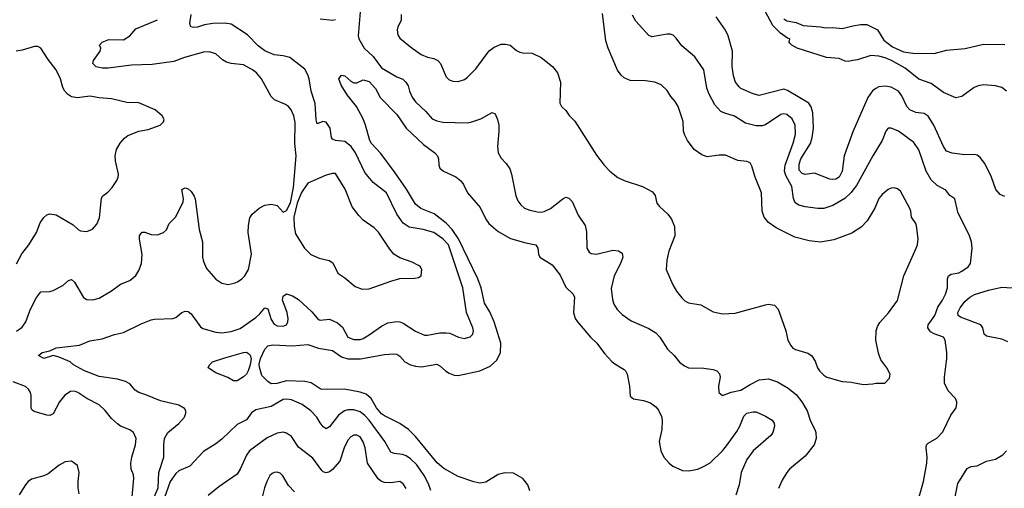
# Model space of a CAD drawing. Header units: inches. Extents: x 1245430 to 1420861, y 606325 to 671315.
# Tile 95 of 256: x 1294573 to 1300986, y 654247 to 657295. Entities that reach past the tile are written whole.
import ezdxf

# ---------------------------------------------------------------- set-up
doc = ezdxf.new("R2010")
doc.units = ezdxf.units.IN
doc.header["$MEASUREMENT"] = 0
doc.layers.add('B2695', color=7, linetype='Continuous')
doc.layers.add('B3605', color=7, linetype='Continuous')

msp = doc.modelspace()

# ---------------------------------------------------------------- linework, layer by layer
at = {"layer": 'B2695', "color": 5}
for points, elevation in [([(1295449.2, 654189.2), (1295474.4, 654250), (1295479.8, 654350), (1295511.1, 654450), (1295511.5, 654530), (1295516.8, 654570), (1295538, 654610), (1295610, 654667.2), (1295645.4, 654710), (1295654.5, 654734.5), (1295654.4, 654750), (1295645.6, 654765.6), (1295610, 654788), (1295490, 654815.4), (1295395.6, 654855.6), (1295349.6, 654870), (1295324.2, 654884.2), (1295290, 654926), (1295261.5, 654941.5), (1295210, 654956.2), (1295090, 654974.8), (1294994, 655010), (1294923.7, 655050), (1294902.7, 655070), (1294830, 655100.7), (1294790, 655109.8), (1294730, 655091.8), (1294696, 655110), (1294719, 655130), (1294770, 655142), (1294810, 655161.1), (1294961.7, 655178.3), (1295030, 655207), (1295110, 655219), (1295190, 655247.6), (1295250, 655259.5), (1295363.9, 655316.1), (1295430, 655343.5), (1295450, 655347.6), (1295570, 655350.3), (1295590, 655358), (1295630, 655390.4), (1295650, 655399.3), (1295670, 655396.4), (1295690, 655381.6), (1295750, 655297.6), (1295765.6, 655285.6), (1295850, 655261.5), (1295890, 655259), (1295950, 655266), (1296010, 655286.9), (1296110, 655358.6), (1296137.3, 655382.7), (1296170, 655421.3), (1296190, 655414.8), (1296210, 655345.5), (1296230, 655314.6), (1296250, 655304.5), (1296290, 655300.8), (1296310, 655310.5), (1296318.7, 655330), (1296320.8, 655350), (1296314.6, 655390), (1296285.6, 655470), (1296290, 655496.3), (1296310, 655511.8), (1296350, 655499.6), (1296390, 655474.4), (1296475.4, 655395.4), (1296510, 655352.8), (1296523.6, 655343.6), (1296530, 655340.2), (1296590, 655346), (1296644, 655324), (1296674.7, 655294.7), (1296710, 655230.4), (1296750, 655213.8), (1296790, 655213.8), (1296810, 655221.3), (1296850, 655244.7), (1296930, 655302.3), (1296970, 655323.8), (1297030, 655332.2), (1297050, 655330.4), (1297070, 655321.6), (1297150, 655268.5), (1297210, 655243.8), (1297230, 655242.4), (1297310, 655257), (1297350, 655258.4), (1297375.3, 655255.3), (1297431, 655230), (1297470, 655222), (1297508.1, 655231.9), (1297523.6, 655250), (1297527.8, 655270), (1297524.7, 655290), (1297483.1, 655390), (1297458.6, 655550), (1297366, 655830), (1297330, 655870.7), (1297270, 655910.6), (1297201.2, 655930), (1297110, 655945.5), (1297071, 655971), (1297029, 656030), (1296961.8, 656170), (1296875.8, 656235.9), (1296820.2, 656300.2), (1296759.2, 656430), (1296731.3, 656471.3), (1296690, 656502), (1296629, 656510), (1296610, 656518.4), (1296603.9, 656530), (1296594.6, 656590), (1296570, 656628.2), (1296547.2, 656632.8), (1296510, 656617), (1296503.7, 656643.7), (1296496.7, 656750), (1296471.2, 656830), (1296459.1, 656910), (1296450, 656936.9), (1296430, 656972.9), (1296333, 657050), (1296290, 657060.5), (1296230, 657067.5), (1296170, 657092.8), (1296126.5, 657126.5), (1296056.3, 657196.3), (1295950, 657265.4), (1295910, 657273.5), (1295830, 657270.7), (1295777.4, 657262.6), (1295730, 657247), (1295705.2, 657245.2), (1295686.6, 657250), (1295680.7, 657270), (1295689.6, 657330)], 940), ([(1296792.4, 657372.4), (1296778, 657190), (1296782.3, 657170), (1296817.6, 657110), (1296875.1, 657055.1), (1296930, 656982.7), (1297030, 656924.5), (1297067.7, 656907.7), (1297088.7, 656890), (1297104.2, 656864.2), (1297112.7, 656830), (1297130, 656790.6), (1297150, 656760.4), (1297218.5, 656698.5), (1297260.3, 656650), (1297290, 656636.5), (1297330, 656629.3), (1297490, 656624.9), (1297519, 656630), (1297577.2, 656650), (1297650, 656690.6), (1297670, 656682.8), (1297685.9, 656645.9), (1297693.1, 656610), (1297694.3, 656570), (1297685.2, 656470), (1297690.3, 656430.3), (1297710, 656395.5), (1297740.8, 656360.8), (1297764.5, 656324.5), (1297776.5, 656290), (1297805.7, 656150), (1297817.8, 656117.8), (1297836.4, 656090), (1297862, 656070), (1297895.9, 656055.9), (1297944.7, 656044.7), (1297970, 656044), (1297990, 656047.9), (1298030, 656067.8), (1298110, 656130.4), (1298130, 656140.4), (1298150, 656134.9), (1298171.9, 656111.9), (1298210, 656024), (1298255.8, 655955.8), (1298264.5, 655915.5), (1298266.4, 655810), (1298282.9, 655782.9), (1298294.9, 655774.9), (1298330, 655770.4), (1298436.1, 655796.1), (1298472.4, 655792.4), (1298496.5, 655776.5), (1298501.1, 655750), (1298486, 655710), (1298444.6, 655630), (1298426, 655546), (1298434.3, 655474.3), (1298443.9, 655443.9), (1298464.9, 655410), (1298497, 655377), (1298555.1, 655335.1), (1298670, 655286.9), (1298717.3, 655257.3), (1298743.6, 655230), (1298791.5, 655151.5), (1298836.3, 655110), (1298870, 655067.3), (1298902.3, 655042.3), (1298930.3, 655030.3), (1299030, 655027.9), (1299090, 655018.9), (1299114.8, 655010), (1299132, 654992), (1299135.5, 654970), (1299125.5, 654910), (1299127.7, 654870), (1299150, 654851), (1299207.5, 654872.5), (1299270, 654885.7), (1299330, 654922.7), (1299390, 654952.8), (1299450, 654959.3), (1299510, 654939.2), (1299579, 654899), (1299630, 654856.9), (1299667.8, 654810), (1299702.4, 654750), (1299723.1, 654683.1), (1299751.7, 654630), (1299758.9, 654610), (1299761.7, 654570), (1299747, 654530), (1299690, 654455.6), (1299587.7, 654370), (1299570.3, 654349.7), (1299539.9, 654300.1), (1299515.1, 654244.9)], 940), ([(1297058, 657330), (1297057, 657290), (1297037, 657250), (1297032.2, 657230), (1297036.7, 657196.7), (1297050, 657176.3), (1297130.3, 657110), (1297188.5, 657070), (1297230, 657051.5), (1297270, 657042.3), (1297297.1, 657030), (1297312.9, 657010), (1297350, 656923.8), (1297370, 656904.9), (1297394.6, 656894.6), (1297430, 656893.1), (1297470, 656907.2), (1297490, 656921.1), (1297544.9, 656975.1), (1297630, 657092), (1297663.3, 657116.7), (1297710, 657136), (1297736.5, 657136.5), (1297768.7, 657128.7), (1297810, 657094), (1297830, 657084), (1297850, 657079.1), (1297910, 657077.1), (1297970.5, 657050), (1298043.8, 656990), (1298075.8, 656950), (1298094.9, 656890), (1298091.6, 656751.6), (1298102, 656730), (1298130, 656704.7), (1298153, 656673), (1298190, 656634.8), (1298330, 656414), (1298379.3, 656350), (1298416.3, 656310), (1298469, 656269), (1298510, 656250.3), (1298630.3, 656210.3), (1298695.1, 656175.1), (1298711.8, 656151.8), (1298722, 656102), (1298739.9, 656079.9), (1298794.8, 656030), (1298818.3, 655998.3), (1298837.1, 655950), (1298839.5, 655890), (1298802, 655790), (1298788.5, 655730), (1298784.4, 655670), (1298826.4, 655570), (1298850.4, 655530), (1298885.9, 655485.9), (1298905.9, 655465.9), (1298930, 655454), (1299010, 655439.5), (1299090, 655394), (1299150, 655382.6), (1299234, 655386), (1299430, 655441.3), (1299450, 655444.4), (1299490, 655437.1), (1299513.1, 655413.1), (1299563, 655270), (1299575.5, 655210), (1299595.1, 655175.1), (1299610, 655159.1), (1299626, 655150), (1299706.7, 655126.7), (1299730.2, 655110.2), (1299754.4, 655074.4), (1299770.4, 655030), (1299782.4, 655010), (1299810, 654981.6), (1299830, 654970.4), (1299930, 654940.5), (1299990, 654936.3), (1300000, 654934.6)], 960), ([(1300000, 655910.7), (1299993.6, 655906.4), (1299876.7, 655863.3), (1299790, 655847.3), (1299716.2, 655856.2), (1299621, 655881), (1299501, 655941), (1299450, 655976), (1299421.4, 656010), (1299408.7, 656050), (1299404, 656170), (1299364.2, 656270), (1299342.7, 656342.7), (1299330, 656365.2), (1299310, 656373.6), (1299250, 656379.6), (1299170, 656413), (1299130, 656414.7), (1299050, 656403), (1299016, 656416), (1298966.6, 656450), (1298922.9, 656510), (1298904.9, 656544.9), (1298897.4, 656570), (1298893.7, 656633.7), (1298861.3, 656730), (1298842.9, 656762.9), (1298815.3, 656795.3), (1298790, 656835.6), (1298751.8, 656871.8), (1298710, 656888.4), (1298650, 656898.5), (1298550, 656899.7), (1298510, 656916.2), (1298490, 656934), (1298467.9, 656967.9), (1298405.4, 657110), (1298390, 657159), (1298370, 657335.3)], 960), ([(1300000, 656186.5), (1299988.7, 656171.3), (1299948.4, 656131.6), (1299870, 656085.6), (1299810, 656067.4), (1299772.7, 656067.3), (1299690, 656077.2), (1299649, 656089), (1299624.8, 656104.8), (1299612.3, 656132.3), (1299601.8, 656210), (1299562.6, 656282.6), (1299553.9, 656310), (1299558.1, 656350), (1299611.5, 656491.5), (1299627.3, 656550), (1299623.2, 656610), (1299603.5, 656650), (1299570, 656677.8), (1299550, 656683.8), (1299530, 656678.8), (1299430, 656612.4), (1299410, 656605.7), (1299370, 656605.2), (1299301.3, 656621.3), (1299230, 656668.6), (1299166.3, 656686.3), (1299139, 656699), (1299101.6, 656741.6), (1299064.5, 656810), (1299047.7, 656850), (1299028.3, 656968.3), (1298970, 657053.3), (1298885.2, 657125.2), (1298850, 657175.1), (1298830, 657194), (1298810, 657200.5), (1298790, 657200.5), (1298690, 657184.4), (1298670, 657192.8), (1298586.4, 657286.4), (1298564.1, 657324.1)], 940), ([(1300000, 657029.1), (1299970, 657024.2), (1299950, 657025.1), (1299910, 657043.7), (1299828.7, 657050), (1299638, 657110), (1299602, 657130), (1299590, 657142), (1299584, 657150), (1299588.7, 657170), (1299574.9, 657174.9), (1299527.6, 657207.6), (1299478.5, 657258.5), (1299427.9, 657350)], 880), ([(1294551.4, 655268.6), (1294590, 655294), (1294613.7, 655330), (1294639.3, 655400.7), (1294677.5, 655482.5), (1294710, 655525.5), (1294770, 655527.2), (1294790, 655533.4), (1294852.9, 655567.1), (1294890, 655599.1), (1294910, 655604), (1294930, 655586.8), (1294988.8, 655488.8), (1295010, 655475.5), (1295050, 655473), (1295090, 655483.8), (1295170, 655532.4), (1295230, 655575.5), (1295290, 655598), (1295330, 655630.7), (1295350, 655662.8), (1295365.4, 655710), (1295371.2, 655768.8), (1295353.3, 655866.7), (1295353.6, 655890), (1295359.3, 655900.7), (1295370, 655912.4), (1295387.8, 655912.2), (1295430, 655898.9), (1295470, 655895.6), (1295509.4, 655910), (1295530, 655928.4), (1295547.3, 655970), (1295587.3, 656010), (1295628.7, 656090), (1295637.3, 656110), (1295639.1, 656130), (1295629.7, 656190.3), (1295650, 656202), (1295670, 656194.9), (1295690, 656178), (1295710, 656147.3), (1295715.5, 656130), (1295742.6, 655930), (1295762.8, 655850), (1295763.6, 655750), (1295770, 655722.8), (1295790, 655676.3), (1295850, 655608), (1295890, 655580.5), (1295930, 655572.7), (1295970, 655580.4), (1295992.7, 655590), (1296020.7, 655610), (1296039.6, 655630), (1296063, 655670), (1296083, 655770), (1296062, 655910), (1296063.3, 655956.7), (1296072.9, 656007.1), (1296087, 656030), (1296133.2, 656070), (1296170, 656088.4), (1296210, 656095.5), (1296250, 656086.8), (1296290, 656042.8), (1296310, 656054.8), (1296336.3, 656103.7), (1296356.1, 656203.9), (1296372.7, 656410), (1296366, 656490), (1296366.2, 656626.2), (1296358.5, 656670), (1296340.5, 656710), (1296322.9, 656730), (1296303.7, 656743.7), (1296233.4, 656773.4), (1296210, 656796.2), (1296148, 656910), (1296115.1, 656950), (1296090, 656969.7), (1296030, 657002.4), (1295950, 657011.5), (1295919.4, 657019.4), (1295894.6, 657034.6), (1295850, 657073.3), (1295806.2, 657086.2), (1295770, 657083.5), (1295730, 657074), (1295646.8, 657050), (1295577.3, 657022.7), (1295436.5, 657003.5), (1295301.1, 656998.9), (1295150, 656980.8), (1295110, 656980.4), (1295070, 656989.6), (1295049.3, 657010), (1295052.7, 657030), (1295096, 657090), (1295100.9, 657110), (1295092.7, 657130), (1295109.3, 657150), (1295154.4, 657165.6), (1295250, 657164.8), (1295289.8, 657190), (1295330, 657236.9), (1295470, 657295.5)], 960), ([(1296530, 657302), (1296610, 657291.8), (1296630, 657296.9)], 940), ([(1300000, 656565), (1299990, 656542), (1299942.3, 656410), (1299930.8, 656310), (1299910, 656271.1), (1299890, 656257.6), (1299870, 656254.8), (1299850, 656257.8), (1299750, 656295.9), (1299690, 656289.2), (1299670, 656294.6), (1299650, 656317), (1299650, 656354.9), (1299662.1, 656390), (1299723.8, 656490), (1299735.5, 656530), (1299743.7, 656590), (1299740.2, 656690), (1299728.2, 656728.2), (1299712.2, 656752.2), (1299575.2, 656835.2), (1299550, 656843.2), (1299390, 656803.1), (1299350, 656812.1), (1299270, 656848.9), (1299258.3, 656858.3), (1299236.5, 656890), (1299222.8, 656930), (1299214.5, 656990), (1299215, 657090), (1299187.4, 657190), (1299170, 657228.2), (1299110, 657313.3)], 920), ([(1299550, 657301.1), (1299570, 657288.7), (1299630, 657276.4), (1299677.3, 657257.3), (1299790, 657248.5), (1299821.8, 657241.8), (1299870, 657245.1), (1299930, 657239.3), (1300000, 657254.5)], 880), ([(1294552.2, 655707.8), (1294587.3, 655772.7), (1294631.8, 655830), (1294681.3, 655910), (1294705.2, 655974.8), (1294730, 656008), (1294750, 656025.5), (1294770, 656032.7), (1294810, 656026.4), (1294921.4, 655961.4), (1294954.8, 655930), (1294970, 655922.4), (1295010, 655917.6), (1295048, 655932), (1295075.8, 655964.2), (1295093.4, 656006.6), (1295105.3, 656134.7), (1295114.5, 656150), (1295146.7, 656173.3), (1295176.1, 656203.9), (1295206, 656250), (1295214, 656270), (1295217.2, 656290), (1295198, 656378), (1295195.6, 656410), (1295203.6, 656450), (1295228.1, 656491.9), (1295255.3, 656524.7), (1295278, 656542), (1295348, 656570), (1295410, 656580.7), (1295488, 656610), (1295508.7, 656630), (1295514.6, 656645.4), (1295502, 656670), (1295455.3, 656710), (1295350, 656754.5), (1295270, 656757), (1295170, 656781.3), (1295090, 656787.4), (1295030, 656797.7), (1294950, 656786.9), (1294910, 656793.3), (1294885.1, 656810), (1294867.8, 656830), (1294854.5, 656854.5), (1294838.4, 656910), (1294811.2, 656970), (1294757.5, 657037.5), (1294710, 657110.6), (1294690, 657120.5), (1294670, 657120.2), (1294590, 657096.6), (1294550, 657089.9)], 980), ([(1297896.2, 654230), (1297882.7, 654270), (1297850, 654311.2), (1297790, 654344.5), (1297732.1, 654347.9), (1297690, 654335.4), (1297610, 654287.1), (1297570, 654279.7), (1297530, 654287.9), (1297430, 654322.8), (1297335.1, 654375.1), (1297291.5, 654411.5), (1297150, 654583.9), (1297105.1, 654630), (1297050, 654667.3), (1296950, 654717.6), (1296930, 654731.8), (1296896.4, 654770), (1296862.1, 654830), (1296830, 654858.8), (1296790, 654872.7), (1296688.8, 654891.2), (1296542, 654890), (1296530, 654892.6), (1296472, 654932), (1296430, 654941.2), (1296310, 654946.6), (1296248.2, 654928.2), (1296210, 654927), (1296190, 654940.9), (1296150, 654980.7), (1296134, 655034), (1296133.2, 655053.2), (1296140.8, 655090), (1296170, 655152.4), (1296190, 655172.8), (1296221, 655179), (1296350, 655173.5), (1296450, 655181.8), (1296518.6, 655158.6), (1296610, 655142.1), (1296670, 655101.3), (1296710, 655088.9), (1296792, 655088), (1296950, 655117.7), (1297010, 655121.6), (1297030, 655118.6), (1297050, 655105.3), (1297080.7, 655070), (1297118.7, 655050), (1297150, 655041.4), (1297190, 655037.9), (1297290, 655053.5), (1297310, 655043.9), (1297346.5, 655010), (1297370, 654995), (1297403.4, 654983.4), (1297430, 654980.2), (1297569.4, 655010), (1297638, 655042), (1297680.7, 655079.3), (1297705.8, 655130), (1297706.5, 655190), (1297664.1, 655330), (1297635, 655395), (1297601.6, 655450), (1297578.6, 655550), (1297556.3, 655610), (1297430.6, 655870.6), (1297390, 655929.9), (1297350.6, 655970.6), (1297271.9, 656031.9), (1297186, 656066), (1297150, 656096.1), (1297092.2, 656192.2), (1297019.3, 656299.3), (1296924.2, 656424.2), (1296865.1, 656490), (1296854, 656510), (1296826.3, 656610), (1296809.7, 656650), (1296767.3, 656730), (1296706.6, 656806.6), (1296667.3, 656870), (1296651.1, 656910), (1296670, 656935.3), (1296691.2, 656931.2), (1296730, 656896.3), (1296750, 656884.9), (1296770, 656884.7), (1296810, 656904.7), (1296850, 656894), (1296890, 656846.8), (1296921.3, 656790), (1297030, 656679.6), (1297091.3, 656590), (1297203.4, 656483.4), (1297276.4, 656430), (1297294.4, 656410), (1297300.4, 656390), (1297302, 656350), (1297310.3, 656330), (1297332.4, 656310), (1297413.4, 656273.4), (1297447.2, 656247.2), (1297464, 656224), (1297490, 656168.7), (1297572.5, 656072.5), (1297610, 655997.6), (1297629.6, 655969.6), (1297690, 655918.4), (1297770, 655871.2), (1297870, 655843.2), (1297935.5, 655830), (1297947, 655810), (1297951.5, 655770), (1297960.9, 655750), (1298041.4, 655701.4), (1298092.7, 655632.7), (1298130, 655555.3), (1298178.4, 655510), (1298185.7, 655490), (1298181.2, 655390), (1298191.7, 655351.7), (1298206, 655330), (1298290.2, 655230.2), (1298331.8, 655190), (1298382.5, 655122.5), (1298430, 655072), (1298450, 655055.3), (1298510, 655020.5), (1298519.3, 655010), (1298530.4, 654989.6), (1298544.4, 654910), (1298550, 654846.8), (1298570, 654828.5), (1298637.2, 654817.2), (1298681.5, 654801.5), (1298716.1, 654776.1), (1298734.1, 654754.1), (1298753.1, 654713.1), (1298757.4, 654690), (1298754.6, 654630), (1298737.6, 654550), (1298748.7, 654490), (1298769.1, 654449.1), (1298803.8, 654410), (1298828, 654390), (1298890, 654361.7), (1298930, 654359.5), (1298990, 654372), (1299032.3, 654390), (1299070, 654413.1), (1299149.8, 654490), (1299177.3, 654522.7), (1299243.8, 654616.2), (1299263.2, 654650), (1299290, 654716.3), (1299310, 654735.5), (1299350, 654744.9), (1299370, 654744), (1299430, 654716.3), (1299474, 654690), (1299487.7, 654670), (1299490.4, 654650), (1299478.4, 654610), (1299466.4, 654590), (1299350, 654490.9), (1299310, 654434), (1299272.7, 654350), (1299258.9, 654270), (1299237.3, 654202.7)], 920), ([(1295306.2, 654190), (1295316.1, 654310), (1295313.5, 654333.5), (1295299.7, 654370), (1295297.2, 654410), (1295303.1, 654450), (1295326.6, 654530), (1295331.1, 654570), (1295314.5, 654610), (1295290, 654627.3), (1295230, 654651.6), (1295210, 654665.1), (1295170, 654700.7), (1295130, 654753.6), (1295091.6, 654790), (1295010.6, 654830.6), (1294951.6, 654870), (1294930, 654879.2), (1294903.1, 654876.9), (1294867.9, 654852.1), (1294831.4, 654810), (1294790, 654731.8), (1294770, 654720.7), (1294750, 654721.6), (1294666.1, 654746.1), (1294654, 654754), (1294647.1, 654767.1), (1294647.1, 654850), (1294643.1, 654870), (1294631.2, 654891.2), (1294609.9, 654909.9), (1294530, 654939.6)], 960), ([(1297251.9, 654231.9), (1297235.7, 654275.7), (1297207.7, 654330), (1297159.1, 654399.1), (1297119.2, 654439.2), (1297090, 654458.4), (1297065.9, 654465.9), (1297012.1, 654472.1), (1296990, 654481), (1296952.4, 654550), (1296849.3, 654689.3), (1296821.1, 654721.1), (1296790, 654744.3), (1296750, 654757.4), (1296710, 654756.5), (1296689.6, 654750.4), (1296650, 654723.1), (1296590, 654645.4), (1296570, 654634.3), (1296550, 654646.9), (1296530, 654671.5), (1296509, 654709), (1296469.7, 654750), (1296412.8, 654792.8), (1296342.8, 654822.8), (1296310, 654827.2), (1296290, 654823.2), (1296210, 654779.2), (1296110, 654757.2), (1296083.3, 654736.7), (1296050, 654692.2), (1295990, 654661.1), (1295890, 654566.2), (1295850, 654535.1), (1295770, 654487), (1295681.6, 654390), (1295610, 654359.1), (1295590, 654341.7), (1295554, 654290), (1295502.2, 654150)], 940), ([(1297090, 654244.5), (1297070, 654275.6), (1297049.7, 654289.7), (1296990, 654282.4), (1296950, 654285.3), (1296930, 654291.8), (1296908.1, 654308.1), (1296838.9, 654410), (1296822.5, 654510), (1296810, 654547.8), (1296790, 654580.4), (1296770, 654593.1), (1296750, 654592.1), (1296730, 654580.4), (1296710, 654559.1), (1296686.3, 654510), (1296657.6, 654422.4), (1296610, 654368.7), (1296590, 654353.3), (1296570, 654346.9), (1296550, 654353), (1296541.7, 654361.7), (1296482.3, 654442.3), (1296390, 654513.3), (1296344, 654584), (1296310, 654605.7), (1296290, 654611.2), (1296250, 654605.3), (1296185.5, 654574.5), (1296070, 654491), (1296050, 654462), (1296010, 654371.5), (1295990, 654338), (1295870, 654256.9), (1295801.3, 654198.7)], 960), ([(1294960.5, 654210), (1294954.5, 654250), (1294954.5, 654290), (1294961.2, 654350), (1294950, 654395.3), (1294910, 654422), (1294870, 654419), (1294830, 654396), (1294758.8, 654341.2), (1294730, 654328.3), (1294650, 654306.6), (1294628.5, 654291.5), (1294610.3, 654270), (1294570, 654203.7)], 980), ([(1296363.1, 654223.1), (1296323.9, 654263.9), (1296287.5, 654327.5), (1296270, 654344.4), (1296250, 654351), (1296230, 654349.7), (1296217.2, 654342.8), (1296203.1, 654330), (1296182.4, 654290), (1296167.2, 654250), (1296147.6, 654172.4)], 980)]:
    msp.add_lwpolyline(points, dxfattribs=dict(at, elevation=elevation))
for points, elevation in [([(1296610, 656294.5), (1296570, 656283), (1296450, 656231.2), (1296408.8, 656171.2), (1296379.3, 656100.7), (1296359, 656010), (1296360.3, 655950), (1296370, 655902.8), (1296428, 655810), (1296470, 655768), (1296523.8, 655743.8), (1296588.9, 655728.9), (1296612.8, 655712.8), (1296646, 655646), (1296690, 655616.3), (1296758.5, 655558.6), (1296802.9, 655542.9), (1296850, 655544.9), (1296990, 655594.4), (1297050, 655610.5), (1297146.6, 655613.4), (1297170, 655619.1), (1297189, 655630), (1297192.7, 655670), (1297181.2, 655690), (1297170, 655697), (1297130, 655717.6), (1297050, 655745.1), (1297010, 655769.6), (1296982.9, 655802.9), (1296910, 655912.4), (1296881.5, 655941.5), (1296810.9, 655990.9), (1296781, 656021), (1296737.7, 656077.7), (1296693.6, 656193.6), (1296630, 656294)], 960), ([(1295964.9, 654944.9), (1295927.7, 654967.7), (1295850, 654997.2), (1295801.2, 655030), (1295809.3, 655050), (1295829.6, 655070), (1295910, 655096.2), (1296030, 655129), (1296050, 655131.5), (1296064.1, 655124.1), (1296073.1, 655113.1), (1296079.8, 655090), (1296075, 655050), (1296060.5, 655010), (1296050.1, 654989.9), (1296030, 654970.9), (1295990, 654946.6)], 920)]:
    msp.add_lwpolyline(points, close=True, dxfattribs=dict(at, elevation=elevation))
at = {"layer": 'B3605', "color": 5}
for points, elevation in [([(1300000, 657254.5), (1300050, 657265.3), (1300090, 657263.7), (1300160.3, 657230), (1300201.5, 657161.5), (1300259.1, 657119.1), (1300330, 657087.3), (1300390, 657077.3), (1300530, 657075.3), (1300610, 657096.4), (1300731.2, 657108.8), (1300850, 657135.9), (1300990, 657133.5)], 880), ([(1301000.4, 656830), (1300970, 656854.9), (1300930, 656865.4), (1300850, 656870.7), (1300815.3, 656864.7), (1300790, 656854.7), (1300710, 656795.7), (1300670, 656787.3), (1300590, 656822.4), (1300510, 656880.3), (1300430, 656908), (1300340.3, 656980.3), (1300250.8, 657030.8), (1300210, 657046.3), (1300170, 657057.5), (1300118, 657062), (1300030, 657034), (1300000, 657029.1)], 880), ([(1300990, 656145.6), (1300959, 656159), (1300931.1, 656190), (1300903.5, 656270), (1300859.6, 656359.6), (1300830, 656399.6), (1300810, 656413.3), (1300790, 656418.9), (1300730, 656415.4), (1300646.5, 656426.5), (1300610, 656440.4), (1300590, 656469.6), (1300528.4, 656610), (1300490, 656668.6), (1300464.8, 656684.8), (1300410, 656692.7), (1300370, 656709.1), (1300350.8, 656730.8), (1300319.7, 656799.7), (1300297, 656830), (1300250, 656856.7), (1300210, 656863.2), (1300170, 656858), (1300150, 656848.9), (1300128, 656832), (1300098, 656790), (1300000, 656565)], 920), ([(1300432, 654190), (1300459.2, 654290), (1300481.3, 654410), (1300484.2, 654450), (1300478, 654510), (1300480.5, 654530), (1300490, 654540.4), (1300547, 654573), (1300586.8, 654613.2), (1300637.5, 654722.5), (1300672, 654770), (1300677.5, 654797.5), (1300678, 654810), (1300669.2, 654830), (1300621, 654881), (1300597, 654930), (1300597, 654970), (1300611.1, 655090), (1300611.1, 655130), (1300601.1, 655210), (1300589.5, 655230), (1300530, 655250.8), (1300505.3, 655265.3), (1300488.7, 655290), (1300490.8, 655310), (1300534.8, 655370), (1300554.1, 655425.9), (1300584.5, 655470), (1300603.7, 655510), (1300616, 655550), (1300616.4, 655610), (1300623.6, 655630), (1300640.7, 655639.3), (1300690.7, 655649.3), (1300710, 655658.7), (1300750, 655686.7), (1300766, 655710), (1300776.9, 655810), (1300773.3, 655850), (1300760.5, 655890), (1300683.8, 656043.8), (1300663.7, 656130), (1300632.2, 656152.2), (1300606.1, 656186.1), (1300550, 656216.4), (1300510, 656254.3), (1300476.8, 656310), (1300429.1, 656449.1), (1300396.6, 656496.6), (1300297, 656570), (1300250, 656589.6), (1300230, 656589.5), (1300214.4, 656570), (1300191.6, 656510), (1300129, 656410), (1300022.9, 656217.1), (1300000, 656186.5)], 940), ([(1300000, 654934.6), (1300070, 654922.8), (1300130, 654926), (1300150, 654931.3), (1300208.4, 654931.6), (1300238, 654962), (1300242, 654990), (1300221.2, 655030), (1300183, 655083), (1300166.2, 655126.2), (1300149.7, 655209.7), (1300152, 655270), (1300160.7, 655299.3), (1300175.3, 655324.7), (1300232.1, 655387.9), (1300290, 655467.7), (1300331.2, 655628.8), (1300413.3, 655810), (1300420.5, 655830), (1300424.7, 655870), (1300414.6, 655954.6), (1300409.7, 655970), (1300382, 656010), (1300376.9, 656050), (1300370, 656066), (1300310, 656179.3), (1300290, 656195.1), (1300270, 656200.9), (1300250, 656199.5), (1300230, 656191.6), (1300190, 656158.4), (1300170, 656132), (1300142.3, 656070), (1300094, 655986), (1300053.7, 655946.3), (1300000, 655910.7)], 960), ([(1301010, 655198.5), (1300970, 655217.1), (1300870, 655235.6), (1300855.6, 655250), (1300847.1, 655290), (1300834.2, 655310), (1300700.2, 655360.2), (1300686.6, 655370), (1300683, 655390), (1300698.4, 655421.6), (1300730, 655462.6), (1300761.5, 655490), (1300791.5, 655508.5), (1300883.3, 655536.7), (1300970, 655554.6), (1301070, 655547.7)], 920), ([(1300661.5, 654170), (1300683.1, 654276.9), (1300744.4, 654375.6), (1300770, 654387.8), (1300810, 654392.8), (1300870, 654422.8), (1300930, 654437), (1300976.6, 654463.4), (1301000.5, 654490)], 920)]:
    msp.add_lwpolyline(points, dxfattribs=dict(at, elevation=elevation))

doc.saveas('drawing.dxf')
